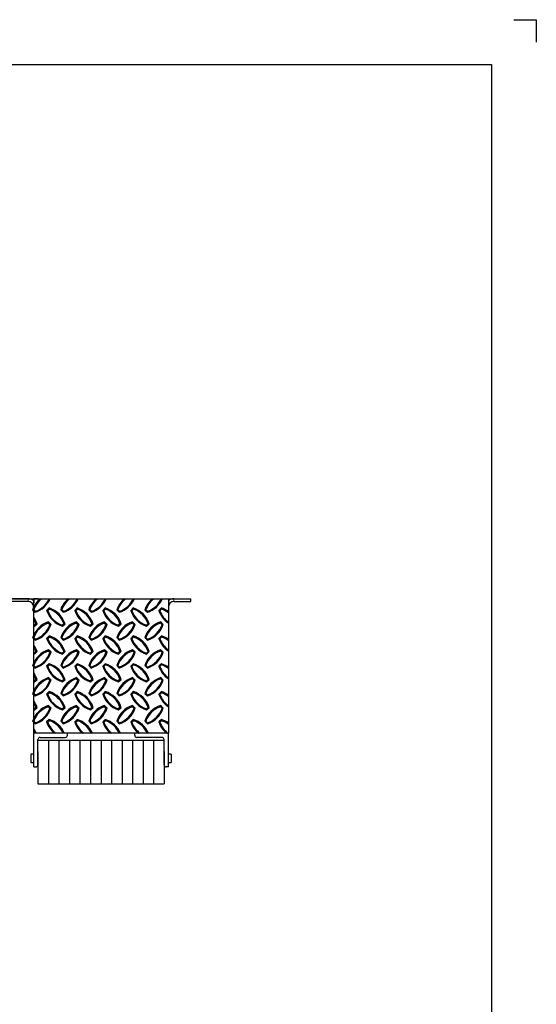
# Model space of a CAD drawing. Extents: x 0 to 17, y 0 to 11.
# Tile 81 of 81: x 14.1 to 17, y 5.5 to 11. Entities that reach past the tile are written whole.
import ezdxf

# ---------------------------------------------------------------- set-up
doc = ezdxf.new("R2010")
doc.units = 0
doc.header["$LTSCALE"] = 0.5
doc.header["$MEASUREMENT"] = 0
doc.linetypes.add('PHANTOM', pattern=[0.5, 0.25, -0.05, 0.05, -0.05, 0.05, -0.05])
doc.layers.get('0').update_dxf_attribs({"linetype": 'CONTINUOUS'})
doc.layers.add('BUMPER-LAMINATED', color=7, linetype='CONTINUOUS')

msp = doc.modelspace()

# ---------------------------------------------------------------- linework, layer by layer
at = {"color": 7, "linetype": 'Continuous'}
for p, q in [((16.875, 11), (17, 11)), ((17, 11), (17, 10.875)), ((0.25, 10.75), (16.75, 10.75)), ((16.75, 10.75), (16.75, 0.25))]:
    msp.add_line(p, q, dxfattribs=at)
at = {"layer": 'BUMPER-LAMINATED', "color": 7, "linetype": 'Continuous', "lineweight": 25}
for p, q in [((14.1686, 7.77185), (14.07485, 7.77185)), ((14.1686, 7.75622), (14.07485, 7.75622)), ((14.19985, 7.77185), (14.19985, 7.74859)), ((14.2231, 7.77185), (14.19985, 7.77185)), ((14.19985, 7.74535), (14.19985, 7.74859)), ((14.9811, 7.77185), (15.07485, 7.77185)), ((14.9811, 7.75622), (15.07485, 7.75622)), ((15.07485, 7.75622), (15.07485, 7.77185)), ((14.20021, 7.71095), (14.19376, 7.71005)), ((14.19376, 7.71005), (14.2079, 7.69598)), ((14.20021, 7.71095), (14.2094, 7.7018)), ((14.2094, 7.7018), (14.2079, 7.69598)), ((14.28603, 7.72024), (14.27189, 7.70618)), ((14.27834, 7.70409), (14.27189, 7.70618)), ((14.28754, 7.71323), (14.27834, 7.70409)), ((14.28754, 7.71323), (14.28603, 7.72024)), ((14.35646, 7.71095), (14.35001, 7.71005)), ((14.35001, 7.71005), (14.36415, 7.69598)), ((14.35646, 7.71095), (14.36565, 7.7018)), ((14.36565, 7.7018), (14.36415, 7.69598)), ((14.44228, 7.72024), (14.42814, 7.70618)), ((14.43459, 7.70409), (14.42814, 7.70618)), ((14.44379, 7.71323), (14.43459, 7.70409)), ((14.44379, 7.71323), (14.44228, 7.72024)), ((14.51271, 7.71095), (14.50626, 7.71005)), ((14.50626, 7.71005), (14.5204, 7.69598)), ((14.51271, 7.71095), (14.5219, 7.7018)), ((14.5219, 7.7018), (14.5204, 7.69598)), ((14.59853, 7.72024), (14.58439, 7.70618)), ((14.59084, 7.70409), (14.58439, 7.70618)), ((14.60004, 7.71323), (14.59084, 7.70409)), ((14.60004, 7.71323), (14.59853, 7.72024)), ((14.66896, 7.71095), (14.66251, 7.71005)), ((14.66251, 7.71005), (14.67665, 7.69598)), ((14.66896, 7.71095), (14.67815, 7.7018)), ((14.67815, 7.7018), (14.67665, 7.69598)), ((14.75478, 7.72024), (14.74064, 7.70618)), ((14.74709, 7.70409), (14.74064, 7.70618)), ((14.75629, 7.71323), (14.74709, 7.70409)), ((14.75629, 7.71323), (14.75478, 7.72024)), ((14.82521, 7.71095), (14.81876, 7.71005)), ((14.81876, 7.71005), (14.8329, 7.69598)), ((14.82521, 7.71095), (14.8344, 7.7018)), ((14.8344, 7.7018), (14.8329, 7.69598)), ((14.91103, 7.72024), (14.89689, 7.70618)), ((14.90334, 7.70409), (14.89689, 7.70618)), ((14.91254, 7.71323), (14.90334, 7.70409)), ((14.91254, 7.71323), (14.91103, 7.72024)), ((14.20252, 7.6241), (14.21172, 7.63325)), ((14.20403, 7.61828), (14.21817, 7.63235)), ((14.21172, 7.63325), (14.21817, 7.63235)), ((14.28064, 7.63555), (14.28214, 7.64256)), ((14.28984, 7.62641), (14.28064, 7.63555)), ((14.29629, 7.6285), (14.28214, 7.64256)), ((14.35877, 7.6241), (14.36797, 7.63325)), ((14.36028, 7.61828), (14.37442, 7.63235)), ((14.36797, 7.63325), (14.37442, 7.63235)), ((14.43689, 7.63555), (14.43839, 7.64256)), ((14.44609, 7.62641), (14.43689, 7.63555)), ((14.45254, 7.6285), (14.43839, 7.64256)), ((14.51502, 7.6241), (14.52422, 7.63325)), ((14.51653, 7.61828), (14.53067, 7.63235)), ((14.52422, 7.63325), (14.53067, 7.63235)), ((14.59314, 7.63555), (14.59464, 7.64256)), ((14.60234, 7.62641), (14.59314, 7.63555)), ((14.60879, 7.6285), (14.59464, 7.64256)), ((14.67127, 7.6241), (14.68047, 7.63325)), ((14.67278, 7.61828), (14.68692, 7.63235)), ((14.68047, 7.63325), (14.68692, 7.63235)), ((14.74939, 7.63555), (14.75089, 7.64256)), ((14.75859, 7.62641), (14.74939, 7.63555)), ((14.76504, 7.6285), (14.75089, 7.64256)), ((14.82752, 7.6241), (14.83672, 7.63325)), ((14.82903, 7.61828), (14.84317, 7.63235)), ((14.83672, 7.63325), (14.84317, 7.63235)), ((14.90564, 7.63555), (14.90714, 7.64256)), ((14.91484, 7.62641), (14.90564, 7.63555)), ((14.92129, 7.6285), (14.90714, 7.64256)), ((14.20252, 7.6241), (14.20403, 7.61828)), ((14.28984, 7.62641), (14.29629, 7.6285)), ((14.35877, 7.6241), (14.36028, 7.61828)), ((14.44609, 7.62641), (14.45254, 7.6285)), ((14.51502, 7.6241), (14.51653, 7.61828)), ((14.60234, 7.62641), (14.60879, 7.6285)), ((14.67127, 7.6241), (14.67278, 7.61828)), ((14.75859, 7.62641), (14.76504, 7.6285)), ((14.82752, 7.6241), (14.82903, 7.61828)), ((14.91484, 7.62641), (14.92129, 7.6285)), ((14.20021, 7.55557), (14.19376, 7.55467)), ((14.19376, 7.55467), (14.2079, 7.5406)), ((14.20021, 7.55557), (14.2094, 7.54643)), ((14.2094, 7.54643), (14.2079, 7.5406)), ((14.28603, 7.56486), (14.27189, 7.5508)), ((14.27834, 7.54871), (14.27189, 7.5508)), ((14.28754, 7.55786), (14.27834, 7.54871)), ((14.28754, 7.55786), (14.28603, 7.56486)), ((14.35646, 7.55557), (14.35001, 7.55467)), ((14.35001, 7.55467), (14.36415, 7.5406)), ((14.35646, 7.55557), (14.36565, 7.54643)), ((14.36565, 7.54643), (14.36415, 7.5406)), ((14.44228, 7.56486), (14.42814, 7.5508)), ((14.43459, 7.54871), (14.42814, 7.5508)), ((14.44379, 7.55786), (14.43459, 7.54871)), ((14.44379, 7.55786), (14.44228, 7.56486)), ((14.51271, 7.55557), (14.50626, 7.55467)), ((14.50626, 7.55467), (14.5204, 7.5406)), ((14.51271, 7.55557), (14.5219, 7.54643)), ((14.5219, 7.54643), (14.5204, 7.5406)), ((14.59853, 7.56486), (14.58439, 7.5508)), ((14.59084, 7.54871), (14.58439, 7.5508)), ((14.60004, 7.55786), (14.59084, 7.54871)), ((14.60004, 7.55786), (14.59853, 7.56486)), ((14.66896, 7.55557), (14.66251, 7.55467)), ((14.66251, 7.55467), (14.67665, 7.5406)), ((14.66896, 7.55557), (14.67815, 7.54643)), ((14.67815, 7.54643), (14.67665, 7.5406)), ((14.75478, 7.56486), (14.74064, 7.5508)), ((14.74709, 7.54871), (14.74064, 7.5508)), ((14.75629, 7.55786), (14.74709, 7.54871)), ((14.75629, 7.55786), (14.75478, 7.56486)), ((14.82521, 7.55557), (14.81876, 7.55467)), ((14.81876, 7.55467), (14.8329, 7.5406)), ((14.82521, 7.55557), (14.8344, 7.54643)), ((14.8344, 7.54643), (14.8329, 7.5406)), ((14.91103, 7.56486), (14.89689, 7.5508)), ((14.90334, 7.54871), (14.89689, 7.5508)), ((14.91254, 7.55786), (14.90334, 7.54871)), ((14.91254, 7.55786), (14.91103, 7.56486)), ((14.20252, 7.46873), (14.21172, 7.47787)), ((14.20252, 7.46873), (14.20403, 7.46291)), ((14.20403, 7.46291), (14.21817, 7.47697)), ((14.21172, 7.47787), (14.21817, 7.47697)), ((14.28064, 7.48018), (14.28214, 7.48718)), ((14.28984, 7.47103), (14.28064, 7.48018)), ((14.29629, 7.47312), (14.28214, 7.48718)), ((14.28984, 7.47103), (14.29629, 7.47312)), ((14.35877, 7.46873), (14.36797, 7.47787)), ((14.35877, 7.46873), (14.36028, 7.46291)), ((14.36028, 7.46291), (14.37442, 7.47697)), ((14.36797, 7.47787), (14.37442, 7.47697)), ((14.43689, 7.48018), (14.43839, 7.48718)), ((14.44609, 7.47103), (14.43689, 7.48018)), ((14.45254, 7.47312), (14.43839, 7.48718)), ((14.44609, 7.47103), (14.45254, 7.47312)), ((14.51502, 7.46873), (14.52422, 7.47787)), ((14.51502, 7.46873), (14.51653, 7.46291)), ((14.51653, 7.46291), (14.53067, 7.47697)), ((14.52422, 7.47787), (14.53067, 7.47697)), ((14.59314, 7.48018), (14.59464, 7.48718)), ((14.60234, 7.47103), (14.59314, 7.48018)), ((14.60879, 7.47312), (14.59464, 7.48718)), ((14.60234, 7.47103), (14.60879, 7.47312)), ((14.67127, 7.46873), (14.68047, 7.47787)), ((14.67127, 7.46873), (14.67278, 7.46291)), ((14.67278, 7.46291), (14.68692, 7.47697)), ((14.68047, 7.47787), (14.68692, 7.47697)), ((14.74939, 7.48018), (14.75089, 7.48718)), ((14.75859, 7.47103), (14.74939, 7.48018)), ((14.76504, 7.47312), (14.75089, 7.48718)), ((14.75859, 7.47103), (14.76504, 7.47312)), ((14.82752, 7.46873), (14.83672, 7.47787)), ((14.82752, 7.46873), (14.82903, 7.46291)), ((14.82903, 7.46291), (14.84317, 7.47697)), ((14.83672, 7.47787), (14.84317, 7.47697)), ((14.90564, 7.48018), (14.90714, 7.48718)), ((14.91484, 7.47103), (14.90564, 7.48018)), ((14.92129, 7.47312), (14.90714, 7.48718)), ((14.91484, 7.47103), (14.92129, 7.47312)), ((14.20021, 7.40019), (14.19376, 7.39929)), ((14.19376, 7.39929), (14.2079, 7.38523)), ((14.20021, 7.40019), (14.2094, 7.39105)), ((14.2094, 7.39105), (14.2079, 7.38523)), ((14.28603, 7.40949), (14.27189, 7.39542)), ((14.27834, 7.39333), (14.27189, 7.39542)), ((14.28754, 7.40248), (14.27834, 7.39333)), ((14.28754, 7.40248), (14.28603, 7.40949)), ((14.35646, 7.40019), (14.35001, 7.39929)), ((14.35001, 7.39929), (14.36415, 7.38523)), ((14.35646, 7.40019), (14.36565, 7.39105)), ((14.36565, 7.39105), (14.36415, 7.38523)), ((14.44228, 7.40949), (14.42814, 7.39542)), ((14.43459, 7.39333), (14.42814, 7.39542)), ((14.44379, 7.40248), (14.43459, 7.39333)), ((14.44379, 7.40248), (14.44228, 7.40949)), ((14.51271, 7.40019), (14.50626, 7.39929)), ((14.50626, 7.39929), (14.5204, 7.38523)), ((14.51271, 7.40019), (14.5219, 7.39105)), ((14.5219, 7.39105), (14.5204, 7.38523)), ((14.59853, 7.40949), (14.58439, 7.39542)), ((14.59084, 7.39333), (14.58439, 7.39542)), ((14.60004, 7.40248), (14.59084, 7.39333)), ((14.60004, 7.40248), (14.59853, 7.40949)), ((14.66896, 7.40019), (14.66251, 7.39929)), ((14.66251, 7.39929), (14.67665, 7.38523)), ((14.66896, 7.40019), (14.67815, 7.39105)), ((14.67815, 7.39105), (14.67665, 7.38523)), ((14.75478, 7.40949), (14.74064, 7.39542)), ((14.74709, 7.39333), (14.74064, 7.39542)), ((14.75629, 7.40248), (14.74709, 7.39333)), ((14.75629, 7.40248), (14.75478, 7.40949)), ((14.82521, 7.40019), (14.81876, 7.39929)), ((14.81876, 7.39929), (14.8329, 7.38523)), ((14.82521, 7.40019), (14.8344, 7.39105)), ((14.8344, 7.39105), (14.8329, 7.38523)), ((14.91103, 7.40949), (14.89689, 7.39542)), ((14.90334, 7.39333), (14.89689, 7.39542)), ((14.91254, 7.40248), (14.90334, 7.39333)), ((14.91254, 7.40248), (14.91103, 7.40949)), ((14.20252, 7.31335), (14.21172, 7.32249)), ((14.20252, 7.31335), (14.20403, 7.30753)), ((14.20403, 7.30753), (14.21817, 7.32159)), ((14.21172, 7.32249), (14.21817, 7.32159)), ((14.28064, 7.3248), (14.28214, 7.33181)), ((14.28984, 7.31565), (14.28064, 7.3248)), ((14.29629, 7.31774), (14.28214, 7.33181)), ((14.28984, 7.31565), (14.29629, 7.31774)), ((14.35877, 7.31335), (14.36797, 7.32249)), ((14.35877, 7.31335), (14.36028, 7.30753)), ((14.36028, 7.30753), (14.37442, 7.32159)), ((14.36797, 7.32249), (14.37442, 7.32159)), ((14.43689, 7.3248), (14.43839, 7.33181)), ((14.44609, 7.31565), (14.43689, 7.3248)), ((14.45254, 7.31774), (14.43839, 7.33181)), ((14.44609, 7.31565), (14.45254, 7.31774)), ((14.51502, 7.31335), (14.52422, 7.32249)), ((14.51502, 7.31335), (14.51653, 7.30753)), ((14.51653, 7.30753), (14.53067, 7.32159)), ((14.52422, 7.32249), (14.53067, 7.32159)), ((14.59314, 7.3248), (14.59464, 7.33181)), ((14.60234, 7.31565), (14.59314, 7.3248)), ((14.60879, 7.31774), (14.59464, 7.33181)), ((14.60234, 7.31565), (14.60879, 7.31774)), ((14.67127, 7.31335), (14.68047, 7.32249)), ((14.67127, 7.31335), (14.67278, 7.30753)), ((14.67278, 7.30753), (14.68692, 7.32159)), ((14.68047, 7.32249), (14.68692, 7.32159)), ((14.74939, 7.3248), (14.75089, 7.33181)), ((14.75859, 7.31565), (14.74939, 7.3248)), ((14.76504, 7.31774), (14.75089, 7.33181)), ((14.75859, 7.31565), (14.76504, 7.31774)), ((14.82752, 7.31335), (14.83672, 7.32249)), ((14.82752, 7.31335), (14.82903, 7.30753)), ((14.82903, 7.30753), (14.84317, 7.32159)), ((14.83672, 7.32249), (14.84317, 7.32159)), ((14.90564, 7.3248), (14.90714, 7.33181)), ((14.91484, 7.31565), (14.90564, 7.3248)), ((14.92129, 7.31774), (14.90714, 7.33181)), ((14.91484, 7.31565), (14.92129, 7.31774)), ((14.28603, 7.25411), (14.27189, 7.24004)), ((14.28754, 7.2471), (14.27834, 7.23796)), ((14.28754, 7.2471), (14.28603, 7.25411)), ((14.44228, 7.25411), (14.42814, 7.24004)), ((14.44379, 7.2471), (14.43459, 7.23796)), ((14.44379, 7.2471), (14.44228, 7.25411)), ((14.59853, 7.25411), (14.58439, 7.24004)), ((14.60004, 7.2471), (14.59084, 7.23796)), ((14.60004, 7.2471), (14.59853, 7.25411)), ((14.75478, 7.25411), (14.74064, 7.24004)), ((14.75629, 7.2471), (14.74709, 7.23796)), ((14.75629, 7.2471), (14.75478, 7.25411)), ((14.91103, 7.25411), (14.89689, 7.24004)), ((14.91254, 7.2471), (14.90334, 7.23796)), ((14.91254, 7.2471), (14.91103, 7.25411)), ((14.20021, 7.24481), (14.19376, 7.24391)), ((14.19376, 7.24391), (14.2079, 7.22985)), ((14.20021, 7.24481), (14.2094, 7.23567)), ((14.2094, 7.23567), (14.2079, 7.22985)), ((14.27834, 7.23796), (14.27189, 7.24004)), ((14.35646, 7.24481), (14.35001, 7.24391)), ((14.35001, 7.24391), (14.36415, 7.22985)), ((14.35646, 7.24481), (14.36565, 7.23567)), ((14.36565, 7.23567), (14.36415, 7.22985)), ((14.43459, 7.23796), (14.42814, 7.24004)), ((14.51271, 7.24481), (14.50626, 7.24391)), ((14.50626, 7.24391), (14.5204, 7.22985)), ((14.51271, 7.24481), (14.5219, 7.23567)), ((14.5219, 7.23567), (14.5204, 7.22985)), ((14.59084, 7.23796), (14.58439, 7.24004)), ((14.66896, 7.24481), (14.66251, 7.24391)), ((14.66251, 7.24391), (14.67665, 7.22985)), ((14.66896, 7.24481), (14.67815, 7.23567)), ((14.67815, 7.23567), (14.67665, 7.22985)), ((14.74709, 7.23796), (14.74064, 7.24004)), ((14.82521, 7.24481), (14.81876, 7.24391)), ((14.81876, 7.24391), (14.8329, 7.22985)), ((14.82521, 7.24481), (14.8344, 7.23567)), ((14.8344, 7.23567), (14.8329, 7.22985)), ((14.90334, 7.23796), (14.89689, 7.24004)), ((14.20252, 7.15797), (14.21172, 7.16712)), ((14.20252, 7.15797), (14.20403, 7.15215)), ((14.20403, 7.15215), (14.21817, 7.16621)), ((14.21172, 7.16712), (14.21817, 7.16621)), ((14.28064, 7.16942), (14.28214, 7.17643)), ((14.28984, 7.16028), (14.28064, 7.16942)), ((14.29629, 7.16237), (14.28214, 7.17643)), ((14.28984, 7.16028), (14.29629, 7.16237)), ((14.35877, 7.15797), (14.36797, 7.16712)), ((14.35877, 7.15797), (14.36028, 7.15215)), ((14.36028, 7.15215), (14.37442, 7.16621)), ((14.36797, 7.16712), (14.37442, 7.16621)), ((14.43689, 7.16942), (14.43839, 7.17643)), ((14.44609, 7.16028), (14.43689, 7.16942)), ((14.45254, 7.16237), (14.43839, 7.17643)), ((14.44609, 7.16028), (14.45254, 7.16237)), ((14.51502, 7.15797), (14.52422, 7.16712)), ((14.51502, 7.15797), (14.51653, 7.15215)), ((14.51653, 7.15215), (14.53067, 7.16621)), ((14.52422, 7.16712), (14.53067, 7.16621)), ((14.59314, 7.16942), (14.59464, 7.17643)), ((14.60234, 7.16028), (14.59314, 7.16942)), ((14.60879, 7.16237), (14.59464, 7.17643)), ((14.60234, 7.16028), (14.60879, 7.16237)), ((14.67127, 7.15797), (14.68047, 7.16712)), ((14.67127, 7.15797), (14.67278, 7.15215)), ((14.67278, 7.15215), (14.68692, 7.16621)), ((14.68047, 7.16712), (14.68692, 7.16621)), ((14.74939, 7.16942), (14.75089, 7.17643)), ((14.75859, 7.16028), (14.74939, 7.16942)), ((14.76504, 7.16237), (14.75089, 7.17643)), ((14.75859, 7.16028), (14.76504, 7.16237)), ((14.82752, 7.15797), (14.83672, 7.16712)), ((14.82752, 7.15797), (14.82903, 7.15215)), ((14.82903, 7.15215), (14.84317, 7.16621)), ((14.83672, 7.16712), (14.84317, 7.16621)), ((14.90564, 7.16942), (14.90714, 7.17643)), ((14.91484, 7.16028), (14.90564, 7.16942)), ((14.92129, 7.16237), (14.90714, 7.17643)), ((14.91484, 7.16028), (14.92129, 7.16237)), ((14.20021, 7.08944), (14.19376, 7.08853)), ((14.19376, 7.08853), (14.2079, 7.07447)), ((14.20021, 7.08944), (14.2094, 7.08029)), ((14.28603, 7.09873), (14.27189, 7.08467)), ((14.27834, 7.08258), (14.27189, 7.08467)), ((14.28754, 7.09172), (14.27834, 7.08258)), ((14.28754, 7.09172), (14.28603, 7.09873)), ((14.35646, 7.08944), (14.35001, 7.08853)), ((14.35001, 7.08853), (14.36415, 7.07447)), ((14.35646, 7.08944), (14.36565, 7.08029)), ((14.44228, 7.09873), (14.42814, 7.08467)), ((14.43459, 7.08258), (14.42814, 7.08467)), ((14.44379, 7.09172), (14.43459, 7.08258)), ((14.44379, 7.09172), (14.44228, 7.09873)), ((14.51271, 7.08944), (14.50626, 7.08853)), ((14.50626, 7.08853), (14.5204, 7.07447)), ((14.51271, 7.08944), (14.5219, 7.08029)), ((14.59853, 7.09873), (14.58439, 7.08467)), ((14.59084, 7.08258), (14.58439, 7.08467)), ((14.60004, 7.09172), (14.59084, 7.08258)), ((14.60004, 7.09172), (14.59853, 7.09873)), ((14.66896, 7.08944), (14.66251, 7.08853)), ((14.66251, 7.08853), (14.67665, 7.07447)), ((14.66896, 7.08944), (14.67815, 7.08029)), ((14.75478, 7.09873), (14.74064, 7.08467)), ((14.74709, 7.08258), (14.74064, 7.08467)), ((14.75629, 7.09172), (14.74709, 7.08258)), ((14.75629, 7.09172), (14.75478, 7.09873)), ((14.82521, 7.08944), (14.81876, 7.08853)), ((14.81876, 7.08853), (14.8329, 7.07447)), ((14.82521, 7.08944), (14.8344, 7.08029)), ((14.91103, 7.09873), (14.89689, 7.08467)), ((14.90334, 7.08258), (14.89689, 7.08467)), ((14.91254, 7.09172), (14.90334, 7.08258)), ((14.91254, 7.09172), (14.91103, 7.09873)), ((14.2094, 7.08029), (14.2079, 7.07447)), ((14.36565, 7.08029), (14.36415, 7.07447)), ((14.5219, 7.08029), (14.5204, 7.07447)), ((14.67815, 7.08029), (14.67665, 7.07447)), ((14.8344, 7.08029), (14.8329, 7.07447)), ((14.19985, 6.83435), (14.19985, 7.02185)), ((14.22328, 6.84607), (14.22328, 6.98669)), ((14.22328, 6.98279), (14.25258, 6.98279)), ((14.235, 6.99841), (14.37563, 6.99841)), ((14.25258, 6.98279), (14.28188, 6.98279)), ((14.28188, 6.98279), (14.28188, 6.92029)), ((14.28188, 6.98279), (14.31117, 6.98279)), ((14.28188, 6.98279), (14.28188, 6.92029)), ((14.31117, 6.98279), (14.34047, 6.98279)), ((14.34047, 6.98279), (14.34047, 6.92029)), ((14.34047, 6.98279), (14.36977, 6.98279)), ((14.34047, 6.98279), (14.34047, 6.92029)), ((14.36977, 6.98279), (14.39906, 6.98279)), ((14.38735, 7.01013), (14.38735, 7.02185)), ((14.39906, 6.98279), (14.39906, 6.92029)), ((14.39906, 6.98279), (14.42836, 6.98279)), ((14.39906, 6.98279), (14.39906, 6.92029)), ((14.42836, 6.98279), (14.45766, 6.98279)), ((14.45766, 6.98279), (14.45766, 6.92029)), ((14.45766, 6.98279), (14.48695, 6.98279)), ((14.45766, 6.98279), (14.45766, 6.92029)), ((14.48695, 6.98279), (14.51625, 6.98279)), ((14.51625, 6.98279), (14.54555, 6.98279)), ((14.51625, 6.98279), (14.51625, 6.92029)), ((14.51625, 6.98279), (14.51625, 6.92029)), ((14.54555, 6.98279), (14.57485, 6.98279)), ((14.57485, 6.98279), (14.57485, 6.92029)), ((14.57485, 6.98279), (14.60414, 6.98279)), ((14.57485, 6.98279), (14.57485, 6.92029)), ((14.60414, 6.98279), (14.63344, 6.98279)), ((14.63344, 6.98279), (14.66274, 6.98279)), ((14.63344, 6.98279), (14.63344, 6.92029)), ((14.63344, 6.98279), (14.63344, 6.92029)), ((14.66274, 6.98279), (14.69203, 6.98279)), ((14.69203, 6.98279), (14.69203, 6.92029)), ((14.69203, 6.98279), (14.72133, 6.98279)), ((14.69203, 6.98279), (14.69203, 6.92029)), ((14.72133, 6.98279), (14.75063, 6.98279)), ((14.75063, 6.98279), (14.77992, 6.98279)), ((14.75063, 6.98279), (14.75063, 6.92029)), ((14.75063, 6.98279), (14.75063, 6.92029)), ((14.76235, 7.01013), (14.76235, 7.02185)), ((14.91469, 6.99841), (14.77406, 6.99841)), ((14.77992, 6.98279), (14.80922, 6.98279)), ((14.80922, 6.98279), (14.80922, 6.92029)), ((14.80922, 6.98279), (14.83852, 6.98279)), ((14.80922, 6.98279), (14.80922, 6.92029)), ((14.83852, 6.98279), (14.86781, 6.98279)), ((14.86781, 6.98279), (14.89711, 6.98279)), ((14.86781, 6.98279), (14.86781, 6.92029)), ((14.86781, 6.98279), (14.86781, 6.92029)), ((14.89711, 6.98279), (14.92641, 6.98279)), ((14.92641, 6.84607), (14.92641, 6.98669)), ((14.94985, 6.83435), (14.94985, 7.02185)), ((14.22328, 6.92029), (14.22328, 6.8031)), ((14.28188, 6.92029), (14.28188, 6.8031)), ((14.28188, 6.92029), (14.28188, 6.8031)), ((14.34047, 6.92029), (14.34047, 6.8031)), ((14.34047, 6.92029), (14.34047, 6.8031)), ((14.39906, 6.92029), (14.39906, 6.8031)), ((14.39906, 6.92029), (14.39906, 6.8031)), ((14.45766, 6.92029), (14.45766, 6.8031)), ((14.45766, 6.92029), (14.45766, 6.8031)), ((14.51625, 6.92029), (14.51625, 6.8031)), ((14.51625, 6.92029), (14.51625, 6.8031)), ((14.57485, 6.92029), (14.57485, 6.8031)), ((14.57485, 6.92029), (14.57485, 6.8031)), ((14.63344, 6.92029), (14.63344, 6.8031)), ((14.63344, 6.92029), (14.63344, 6.8031)), ((14.69203, 6.92029), (14.69203, 6.8031)), ((14.69203, 6.92029), (14.69203, 6.8031)), ((14.75063, 6.92029), (14.75063, 6.8031)), ((14.75063, 6.92029), (14.75063, 6.8031)), ((14.80922, 6.92029), (14.80922, 6.8031)), ((14.80922, 6.92029), (14.80922, 6.8031)), ((14.86781, 6.92029), (14.86781, 6.8031)), ((14.86781, 6.92029), (14.86781, 6.8031)), ((14.92641, 6.92029), (14.92641, 6.8031)), ((14.19985, 6.90466), (14.18422, 6.90466)), ((14.18422, 6.90466), (14.18422, 6.85889)), ((14.96547, 6.90466), (14.94985, 6.90466)), ((14.96547, 6.90466), (14.96547, 6.85889)), ((14.18422, 6.85889), (14.18422, 6.85779)), ((14.18422, 6.85779), (14.19985, 6.85779)), ((14.19985, 6.83435), (14.21156, 6.83435)), ((14.94985, 6.83435), (14.93813, 6.83435)), ((14.94985, 6.85779), (14.96547, 6.85779)), ((14.96547, 6.85889), (14.96547, 6.85779)), ((14.22328, 6.8031), (14.22328, 6.7406)), ((14.28188, 6.8031), (14.28188, 6.7406)), ((14.28188, 6.8031), (14.28188, 6.7406)), ((14.34047, 6.8031), (14.34047, 6.7406)), ((14.34047, 6.8031), (14.34047, 6.7406)), ((14.39906, 6.8031), (14.39906, 6.7406)), ((14.39906, 6.8031), (14.39906, 6.7406)), ((14.45766, 6.8031), (14.45766, 6.7406)), ((14.45766, 6.8031), (14.45766, 6.7406)), ((14.51625, 6.8031), (14.51625, 6.7406)), ((14.51625, 6.8031), (14.51625, 6.7406)), ((14.57485, 6.8031), (14.57485, 6.7406)), ((14.57485, 6.8031), (14.57485, 6.7406)), ((14.63344, 6.8031), (14.63344, 6.7406)), ((14.63344, 6.8031), (14.63344, 6.7406)), ((14.69203, 6.8031), (14.69203, 6.7406)), ((14.69203, 6.8031), (14.69203, 6.7406)), ((14.75063, 6.8031), (14.75063, 6.7406)), ((14.75063, 6.8031), (14.75063, 6.7406)), ((14.80922, 6.8031), (14.80922, 6.7406)), ((14.80922, 6.8031), (14.80922, 6.7406)), ((14.86781, 6.8031), (14.86781, 6.7406)), ((14.86781, 6.8031), (14.86781, 6.7406)), ((14.92641, 6.8031), (14.92641, 6.7406)), ((14.22328, 6.7406), (14.25258, 6.7406)), ((14.25258, 6.7406), (14.28188, 6.7406)), ((14.28188, 6.7406), (14.31117, 6.7406)), ((14.31117, 6.7406), (14.34047, 6.7406)), ((14.34047, 6.7406), (14.36977, 6.7406)), ((14.36977, 6.7406), (14.39906, 6.7406)), ((14.39906, 6.7406), (14.42836, 6.7406)), ((14.42836, 6.7406), (14.45766, 6.7406)), ((14.45766, 6.7406), (14.48695, 6.7406)), ((14.48695, 6.7406), (14.51625, 6.7406)), ((14.51625, 6.7406), (14.54555, 6.7406)), ((14.54555, 6.7406), (14.57485, 6.7406)), ((14.57485, 6.7406), (14.60414, 6.7406)), ((14.60414, 6.7406), (14.63344, 6.7406)), ((14.63344, 6.7406), (14.66274, 6.7406)), ((14.66274, 6.7406), (14.69203, 6.7406)), ((14.69203, 6.7406), (14.72133, 6.7406)), ((14.72133, 6.7406), (14.75063, 6.7406)), ((14.75063, 6.7406), (14.77992, 6.7406)), ((14.77992, 6.7406), (14.80922, 6.7406)), ((14.80922, 6.7406), (14.83852, 6.7406)), ((14.83852, 6.7406), (14.86781, 6.7406)), ((14.86781, 6.7406), (14.89711, 6.7406)), ((14.89711, 6.7406), (14.92641, 6.7406))]:
    msp.add_line(p, q, dxfattribs=at)
at = {"layer": 'BUMPER-LAMINATED', "color": 7, "linetype": 'Continuous'}
msp.add_line((14.07485, 7.77185), (15.07485, 7.77185), dxfattribs=at)
at = {"layer": 'BUMPER-LAMINATED', "color": 8, "linetype": 'PHANTOM', "lineweight": 18}
for p, q in [((14.1686, 7.75622), (14.1686, 7.77185)), ((14.9811, 7.77185), (14.9811, 7.75622))]:
    msp.add_line(p, q, dxfattribs=at)
at = {"layer": 'BUMPER-LAMINATED', "color": 7, "linetype": 'Continuous'}
msp.add_lwpolyline([(14.19985, 7.77185), (14.94985, 7.77185), (14.94985, 7.02185), (14.19985, 7.02185)], close=True, dxfattribs=at)
at = {"layer": 'BUMPER-LAMINATED', "color": 7, "linetype": 'Continuous', "lineweight": 25}
for centre, radius, start, end in [((14.1686, 7.72497), 0.04688, 48.18969, 90), ((14.1686, 7.72497), 0.03125, 0, 90), ((14.32423, 7.66722), 0.13733, 130.37018, 161.83075), ((14.32425, 7.66664), 0.13172, 126.99179, 160.3449), ((14.16581, 7.8267), 0.13733, 287.84855, 336.45856), ((14.16579, 7.82609), 0.13172, 289.33439, 335.68135), ((14.48048, 7.66722), 0.13733, 130.37018, 161.83075), ((14.4805, 7.66664), 0.13172, 126.99179, 160.3449), ((14.32206, 7.8267), 0.13733, 287.84855, 336.45856), ((14.32204, 7.82609), 0.13172, 289.33439, 335.68135), ((14.63673, 7.66722), 0.13733, 130.37018, 161.83075), ((14.63675, 7.66664), 0.13172, 126.99179, 160.3449), ((14.47831, 7.8267), 0.13733, 287.84855, 336.45856), ((14.47829, 7.82609), 0.13172, 289.33439, 335.68135), ((14.79298, 7.66722), 0.13733, 130.37018, 161.83075), ((14.793, 7.66664), 0.13172, 126.99179, 160.3449), ((14.63456, 7.8267), 0.13733, 287.84855, 336.45856), ((14.63454, 7.82609), 0.13172, 289.33439, 335.68135), ((14.94923, 7.66722), 0.13733, 130.37018, 161.83075), ((14.94925, 7.66664), 0.13172, 126.99179, 160.3449), ((14.79081, 7.8267), 0.13733, 287.84855, 336.45856), ((14.79079, 7.82609), 0.13172, 289.33439, 335.68135), ((14.9811, 7.72497), 0.04688, 90, 131.81031), ((14.9811, 7.72497), 0.03125, 90, 180), ((14.40237, 7.749), 0.13733, 198.16925, 252.15145), ((14.40238, 7.74839), 0.13172, 199.6551, 250.66561), ((14.24394, 7.58952), 0.13733, 18.16925, 72.15145), ((14.24393, 7.58895), 0.13172, 19.6551, 70.66561), ((14.55862, 7.749), 0.13733, 198.16925, 252.15145), ((14.55863, 7.74839), 0.13172, 199.6551, 250.66561), ((14.40019, 7.58952), 0.13733, 18.16925, 72.15145), ((14.40018, 7.58895), 0.13172, 19.6551, 70.66561), ((14.71487, 7.749), 0.13733, 198.16925, 252.15145), ((14.71488, 7.74839), 0.13172, 199.6551, 250.66561), ((14.55644, 7.58952), 0.13733, 18.16925, 72.15145), ((14.55643, 7.58895), 0.13172, 19.6551, 70.66561), ((14.87112, 7.749), 0.13733, 198.16925, 252.15145), ((14.87113, 7.74839), 0.13172, 199.6551, 250.66561), ((14.71269, 7.58952), 0.13733, 18.16925, 72.15145), ((14.71268, 7.58895), 0.13172, 19.6551, 70.66561), ((15.02737, 7.749), 0.13733, 198.16925, 235.63057), ((15.02738, 7.74839), 0.13172, 199.6551, 233.93715), ((14.86894, 7.58952), 0.13733, 53.90451, 72.15145), ((14.86893, 7.58895), 0.13172, 52.09701, 70.66561), ((14.32423, 7.51185), 0.13733, 107.84855, 161.83075), ((14.08769, 7.58952), 0.13733, 18.16925, 35.24489), ((14.08768, 7.58895), 0.13172, 19.6551, 31.61633), ((14.32425, 7.51127), 0.13172, 109.33439, 160.3449), ((14.48048, 7.51185), 0.13733, 107.84855, 161.83075), ((14.4805, 7.51127), 0.13172, 109.33439, 160.3449), ((14.63673, 7.51185), 0.13733, 107.84855, 161.83075), ((14.63675, 7.51127), 0.13172, 109.33439, 160.3449), ((14.79298, 7.51185), 0.13733, 107.84855, 161.83075), ((14.793, 7.51127), 0.13172, 109.33439, 160.3449), ((14.94923, 7.51185), 0.13733, 107.84855, 161.83075), ((14.94925, 7.51127), 0.13172, 109.33439, 160.3449), ((14.24613, 7.74839), 0.13172, 249.42574, 250.66561), ((14.24612, 7.749), 0.13733, 250.30784, 252.15145), ((14.16581, 7.67132), 0.13733, 287.84855, 341.83075), ((14.16579, 7.67071), 0.13172, 289.33439, 340.3449), ((14.32206, 7.67132), 0.13733, 287.84855, 341.83075), ((14.32204, 7.67071), 0.13172, 289.33439, 340.3449), ((14.47831, 7.67132), 0.13733, 287.84855, 341.83075), ((14.47829, 7.67071), 0.13172, 289.33439, 340.3449), ((14.63456, 7.67132), 0.13733, 287.84855, 341.83075), ((14.63454, 7.67071), 0.13172, 289.33439, 340.3449), ((14.79081, 7.67132), 0.13733, 287.84855, 341.83075), ((14.79079, 7.67071), 0.13172, 289.33439, 340.3449), ((14.40237, 7.59362), 0.13733, 198.16925, 252.15145), ((14.40238, 7.59301), 0.13172, 199.6551, 250.66561), ((14.24394, 7.43415), 0.13733, 18.16925, 72.15145), ((14.24393, 7.43357), 0.13172, 19.6551, 70.66561), ((14.55862, 7.59362), 0.13733, 198.16925, 252.15145), ((14.55863, 7.59301), 0.13172, 199.6551, 250.66561), ((14.40019, 7.43415), 0.13733, 18.16925, 72.15145), ((14.40018, 7.43357), 0.13172, 19.6551, 70.66561), ((14.71487, 7.59362), 0.13733, 198.16925, 252.15145), ((14.71488, 7.59301), 0.13172, 199.6551, 250.66561), ((14.55644, 7.43415), 0.13733, 18.16925, 72.15145), ((14.55643, 7.43357), 0.13172, 19.6551, 70.66561), ((14.87112, 7.59362), 0.13733, 198.16925, 252.15145), ((14.87113, 7.59301), 0.13172, 199.6551, 250.66561), ((14.71269, 7.43415), 0.13733, 18.16925, 72.15145), ((14.71268, 7.43357), 0.13172, 19.6551, 70.66561), ((15.02737, 7.59362), 0.13733, 198.16925, 235.63057), ((15.02738, 7.59301), 0.13172, 199.6551, 233.93715), ((14.86894, 7.43415), 0.13733, 53.90451, 72.15145), ((14.86893, 7.43357), 0.13172, 52.09701, 70.66561), ((14.32423, 7.35647), 0.13733, 107.84855, 161.83075), ((14.08769, 7.43415), 0.13733, 18.16925, 35.24489), ((14.08768, 7.43357), 0.13172, 19.6551, 31.61633), ((14.24613, 7.59301), 0.13172, 249.42574, 250.66561), ((14.32425, 7.35589), 0.13172, 109.33439, 160.3449), ((14.16581, 7.51594), 0.13733, 287.84855, 341.83075), ((14.16579, 7.51534), 0.13172, 289.33439, 340.3449), ((14.48048, 7.35647), 0.13733, 107.84855, 161.83075), ((14.4805, 7.35589), 0.13172, 109.33439, 160.3449), ((14.32206, 7.51594), 0.13733, 287.84855, 341.83075), ((14.32204, 7.51534), 0.13172, 289.33439, 340.3449), ((14.63673, 7.35647), 0.13733, 107.84855, 161.83075), ((14.63675, 7.35589), 0.13172, 109.33439, 160.3449), ((14.47831, 7.51594), 0.13733, 287.84855, 341.83075), ((14.47829, 7.51534), 0.13172, 289.33439, 340.3449), ((14.79298, 7.35647), 0.13733, 107.84855, 161.83075), ((14.793, 7.35589), 0.13172, 109.33439, 160.3449), ((14.63456, 7.51594), 0.13733, 287.84855, 341.83075), ((14.63454, 7.51534), 0.13172, 289.33439, 340.3449), ((14.94923, 7.35647), 0.13733, 107.84855, 161.83075), ((14.94925, 7.35589), 0.13172, 109.33439, 160.3449), ((14.79081, 7.51594), 0.13733, 287.84855, 341.83075), ((14.79079, 7.51534), 0.13172, 289.33439, 340.3449), ((14.24612, 7.59362), 0.13733, 250.30784, 252.15145), ((14.08769, 7.27877), 0.13733, 18.16925, 35.24489), ((14.40237, 7.43824), 0.13733, 198.16925, 252.15145), ((14.40238, 7.43764), 0.13172, 199.6551, 250.66561), ((14.24394, 7.27877), 0.13733, 18.16925, 72.15145), ((14.24393, 7.27819), 0.13172, 19.6551, 70.66561), ((14.55862, 7.43824), 0.13733, 198.16925, 252.15145), ((14.55863, 7.43764), 0.13172, 199.6551, 250.66561), ((14.40019, 7.27877), 0.13733, 18.16925, 72.15145), ((14.40018, 7.27819), 0.13172, 19.6551, 70.66561), ((14.71487, 7.43824), 0.13733, 198.16925, 252.15145), ((14.71488, 7.43764), 0.13172, 199.6551, 250.66561), ((14.55644, 7.27877), 0.13733, 18.16925, 72.15145), ((14.55643, 7.27819), 0.13172, 19.6551, 70.66561), ((14.87112, 7.43824), 0.13733, 198.16925, 252.15145), ((14.87113, 7.43764), 0.13172, 199.6551, 250.66561), ((14.71269, 7.27877), 0.13733, 18.16925, 72.15145), ((14.71268, 7.27819), 0.13172, 19.6551, 70.66561), ((15.02737, 7.43824), 0.13733, 198.16925, 235.63057), ((15.02738, 7.43764), 0.13172, 199.6551, 233.93715), ((14.86894, 7.27877), 0.13733, 53.90451, 72.15145), ((14.86893, 7.27819), 0.13172, 52.09701, 70.66561), ((14.32423, 7.20109), 0.13733, 107.84855, 161.83075), ((14.08768, 7.27819), 0.13172, 19.6551, 31.61633), ((14.24613, 7.43764), 0.13172, 249.42574, 250.66561), ((14.24612, 7.43824), 0.13733, 250.30784, 252.15145), ((14.32425, 7.20051), 0.13172, 109.33439, 160.3449), ((14.16581, 7.36057), 0.13733, 287.84855, 341.83075), ((14.16579, 7.35996), 0.13172, 289.33439, 340.3449), ((14.48048, 7.20109), 0.13733, 107.84855, 161.83075), ((14.4805, 7.20051), 0.13172, 109.33439, 160.3449), ((14.32206, 7.36057), 0.13733, 287.84855, 341.83075), ((14.32204, 7.35996), 0.13172, 289.33439, 340.3449), ((14.63673, 7.20109), 0.13733, 107.84855, 161.83075), ((14.63675, 7.20051), 0.13172, 109.33439, 160.3449), ((14.47831, 7.36057), 0.13733, 287.84855, 341.83075), ((14.47829, 7.35996), 0.13172, 289.33439, 340.3449), ((14.79298, 7.20109), 0.13733, 107.84855, 161.83075), ((14.793, 7.20051), 0.13172, 109.33439, 160.3449), ((14.63456, 7.36057), 0.13733, 287.84855, 341.83075), ((14.63454, 7.35996), 0.13172, 289.33439, 340.3449), ((14.94923, 7.20109), 0.13733, 107.84855, 161.83075), ((14.94925, 7.20051), 0.13172, 109.33439, 160.3449), ((14.79081, 7.36057), 0.13733, 287.84855, 341.83075), ((14.79079, 7.35996), 0.13172, 289.33439, 340.3449), ((14.24394, 7.12339), 0.13733, 18.16925, 72.15145), ((14.24393, 7.12281), 0.13172, 19.6551, 70.66561), ((14.40019, 7.12339), 0.13733, 18.16925, 72.15145), ((14.40018, 7.12281), 0.13172, 19.6551, 70.66561), ((14.55644, 7.12339), 0.13733, 18.16925, 72.15145), ((14.55643, 7.12281), 0.13172, 19.6551, 70.66561), ((14.71269, 7.12339), 0.13733, 18.16925, 72.15145), ((14.71268, 7.12281), 0.13172, 19.6551, 70.66561), ((14.86894, 7.12339), 0.13733, 53.90451, 72.15145), ((14.86893, 7.12281), 0.13172, 52.09701, 70.66561), ((14.08769, 7.12339), 0.13733, 18.16925, 35.24489), ((14.08768, 7.12281), 0.13172, 19.6551, 31.61633), ((14.40237, 7.28287), 0.13733, 198.16925, 252.15145), ((14.40238, 7.28226), 0.13172, 199.6551, 250.66561), ((14.55862, 7.28287), 0.13733, 198.16925, 252.15145), ((14.55863, 7.28226), 0.13172, 199.6551, 250.66561), ((14.71487, 7.28287), 0.13733, 198.16925, 252.15145), ((14.71488, 7.28226), 0.13172, 199.6551, 250.66561), ((14.87112, 7.28287), 0.13733, 198.16925, 252.15145), ((14.87113, 7.28226), 0.13172, 199.6551, 250.66561), ((15.02737, 7.28287), 0.13733, 198.16925, 235.63057), ((15.02738, 7.28226), 0.13172, 199.6551, 233.93715), ((14.32423, 7.04571), 0.13733, 107.84855, 161.83075), ((14.24613, 7.28226), 0.13172, 249.42574, 250.66561), ((14.24612, 7.28287), 0.13733, 250.30784, 252.15145), ((14.32425, 7.04513), 0.13172, 109.33439, 160.3449), ((14.16581, 7.20519), 0.13733, 287.84855, 341.83075), ((14.16579, 7.20458), 0.13172, 289.33439, 340.3449), ((14.48048, 7.04571), 0.13733, 107.84855, 161.83075), ((14.4805, 7.04513), 0.13172, 109.33439, 160.3449), ((14.32206, 7.20519), 0.13733, 287.84855, 341.83075), ((14.32204, 7.20458), 0.13172, 289.33439, 340.3449), ((14.63673, 7.04571), 0.13733, 107.84855, 161.83075), ((14.63675, 7.04513), 0.13172, 109.33439, 160.3449), ((14.47831, 7.20519), 0.13733, 287.84855, 341.83075), ((14.47829, 7.20458), 0.13172, 289.33439, 340.3449), ((14.79298, 7.04571), 0.13733, 107.84855, 161.83075), ((14.793, 7.04513), 0.13172, 109.33439, 160.3449), ((14.63456, 7.20519), 0.13733, 287.84855, 341.83075), ((14.63454, 7.20458), 0.13172, 289.33439, 340.3449), ((14.94923, 7.04571), 0.13733, 107.84855, 161.83075), ((14.94925, 7.04513), 0.13172, 109.33439, 160.3449), ((14.79081, 7.20519), 0.13733, 287.84855, 341.83075), ((14.79079, 7.20458), 0.13172, 289.33439, 340.3449), ((14.40237, 7.12749), 0.13733, 198.16925, 230.28722), ((14.40238, 7.12688), 0.13172, 199.6551, 232.88311), ((14.24394, 6.96801), 0.13733, 23.08092, 72.15145), ((14.24393, 6.96743), 0.13172, 24.4014, 70.66561), ((14.55862, 7.12749), 0.13733, 198.16925, 230.28722), ((14.55863, 7.12688), 0.13172, 199.6551, 232.88311), ((14.40019, 6.96801), 0.13733, 23.08092, 72.15145), ((14.40018, 6.96743), 0.13172, 24.4014, 70.66561), ((14.71487, 7.12749), 0.13733, 198.16925, 230.28722), ((14.71488, 7.12688), 0.13172, 199.6551, 232.88311), ((14.55644, 6.96801), 0.13733, 23.08092, 72.15145), ((14.55643, 6.96743), 0.13172, 24.4014, 70.66561), ((14.87112, 7.12749), 0.13733, 198.16925, 230.28722), ((14.87113, 7.12688), 0.13172, 199.6551, 232.88311), ((14.71269, 6.96801), 0.13733, 23.08092, 72.15145), ((14.71268, 6.96743), 0.13172, 24.4014, 70.66561), ((15.02737, 7.12749), 0.13733, 198.16925, 230.28722), ((15.02738, 7.12688), 0.13172, 199.6551, 232.88311), ((14.86894, 6.96801), 0.13733, 53.90451, 72.15145), ((14.86893, 6.96743), 0.13172, 52.09701, 70.66561), ((14.08769, 6.96801), 0.13733, 23.08092, 35.24489), ((14.08768, 6.96743), 0.13172, 24.4014, 31.61633), ((14.235, 6.98669), 0.01172, 90, 180), ((14.37563, 7.01013), 0.01172, 270, 0), ((14.77406, 7.01013), 0.01172, 180, 270), ((14.91469, 6.98669), 0.01172, 0, 90), ((14.21156, 6.84607), 0.01172, 270, 0), ((14.93813, 6.84607), 0.01172, 180, 270)]:
    msp.add_arc(centre, radius, start, end, dxfattribs=at)

doc.saveas('drawing.dxf')
